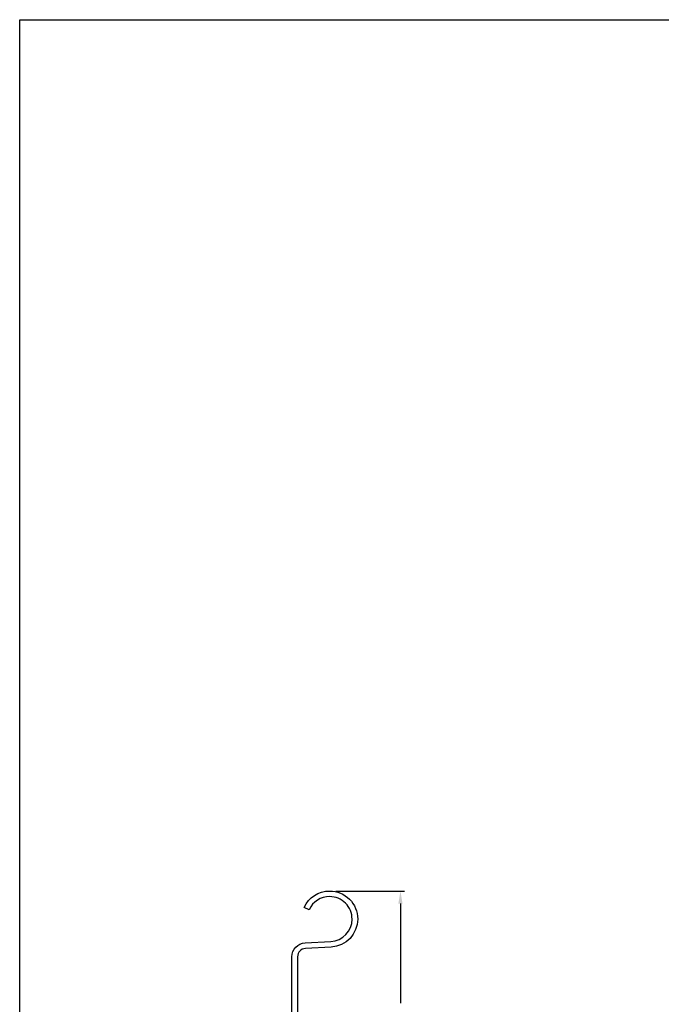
# Model space of a CAD drawing. Header units: inches. Extents: x 169.6 to 213.7, y 214.8 to 266.5.
# Tile 2 of 31: x 169.6 to 174.4, y 220.1 to 227.5. Entities that reach past the tile are written whole.
import ezdxf

# ---------------------------------------------------------------- set-up
doc = ezdxf.new("R2010")
doc.units = ezdxf.units.IN
doc.header["$LTSCALE"] = 0.25
doc.header["$MEASUREMENT"] = 0
doc.layers.add('ANNOTATIONS', color=1, linetype='Continuous')
doc.layers.add('DETAILS', color=4, linetype='Continuous')
doc.styles.add('ARIAL', font='arial.ttf', dxfattribs={"height": 0.09375})
doc.dimstyles.new('STANDARD$0', dxfattribs={"dimtxt": 0.09375, "dimasz": 0.09375, "dimexe": 0.03125, "dimexo": 0.046875, "dimgap": 0.09, "dimtad": 0, "dimtih": 1, "dimtoh": 1, "dimdec": 4, "dimzin": 0, "dimdsep": 46, "dimtxsty": 'ARIAL', "dimcen": 0.09, "dimadec": 0, "dimazin": 0, "dimtfac": 1, "dimtdec": 4, "dimtofl": 0, "dimtmove": 0, "dimatfit": 1, "dimfxl": 1, "dimtolj": 1, "dimtzin": 0, "dimarcsym": 0})

# ---------------------------------------------------------------- blocks, each defined once
blk = doc.blocks.new('*D62')
at = {"layer": 'ANNOTATIONS', "color": 0, "lineweight": -2, "transparency": 16777216}
for p, q in [((171.9541, 220.9765), (172.4681, 220.9765)), ((172.4368, 220.8827), (172.4368, 220.1375)), ((172.4368, 219.1154), (172.4368, 219.8606)), ((171.9963, 219.0217), (172.4681, 219.0217))]:
    blk.add_line(p, q, dxfattribs=at)
at = {"layer": 'ANNOTATIONS', "color": 0, "transparency": 16777216}
for points in [[(172.4212, 220.8827), (172.4525, 220.8827), (172.4368, 220.9765)], [(172.4212, 219.1154), (172.4525, 219.1154), (172.4368, 219.0217)]]:
    blk.add_solid(points, dxfattribs=at)
at = {"layer": 'defpoints', "color": 0, "transparency": 16777216}
for p in [(171.9073, 220.9765), (171.9494, 219.0217), (172.4368, 219.0217)]:
    blk.add_point(p, dxfattribs=at)
at = {"layer": 'ANNOTATIONS', "color": 0, "transparency": 16777216, "insert": (172.4368, 219.9991), "char_height": 0.09375, "attachment_point": 5, "style": 'ARIAL'}
blk.add_mtext('\\A1;1 15/16"', dxfattribs=at)

msp = doc.modelspace()

# ---------------------------------------------------------------- linework, layer by layer
at = {"layer": 'defpoints'}
msp.add_lwpolyline([(189.05875, 214.75854), (169.58887, 214.75854), (169.58887, 227.49365), (189.05875, 227.49365)], close=True, dxfattribs=at)
at = {"layer": 'DETAILS'}
for p, q in [((171.9065, 220.97646), (171.90726, 220.97646)), ((171.9065, 220.93446), (171.90726, 220.93446))]:
    msp.add_line(p, q, dxfattribs=at)
msp.add_lwpolyline([(172.11727, 220.76646, -0.3989595), (171.91826, 220.55675), (171.72602, 220.54667, 0.3989595), (171.66726, 220.48476), (171.66726, 219.12565, 0.4142136), (171.72926, 219.06365), (171.90726, 219.06365, 2.4142136), (171.80226, 219.16865), (171.76026, 219.16865, -2.4142136), (171.90726, 219.02165), (171.72926, 219.02165, -0.4142136), (171.62526, 219.12565), (171.62526, 220.48476, -0.3989595), (171.72382, 220.58862), (171.91607, 220.59869, 0.3989595), (172.07527, 220.76646, 0.414918), (171.90687, 220.93446, 0.2945564), (171.75408, 220.83642), (171.75377, 220.83573), (171.71555, 220.85315), (171.71586, 220.85384, -0.294286), (171.9069, 220.97646, -0.4147318)], format="xyb", close=True, dxfattribs=at)

# ---------------------------------------------------------------- dimensions: what is measured, and where the dimension line sits
at = {"layer": 'ANNOTATIONS'}
dim = msp.add_linear_dim(base=(172.43684, 219.02165), p1=(171.90727, 220.97646), p2=(171.94944, 219.02165), angle=90, text='1 15/16"', dimstyle='STANDARD$0', dxfattribs=at)
dim.commit()
dim.dimension.update_dxf_attribs({"geometry": '*D62', "text_midpoint": (172.43684, 219.99906), "dimtype": 160})

doc.saveas('drawing.dxf')
